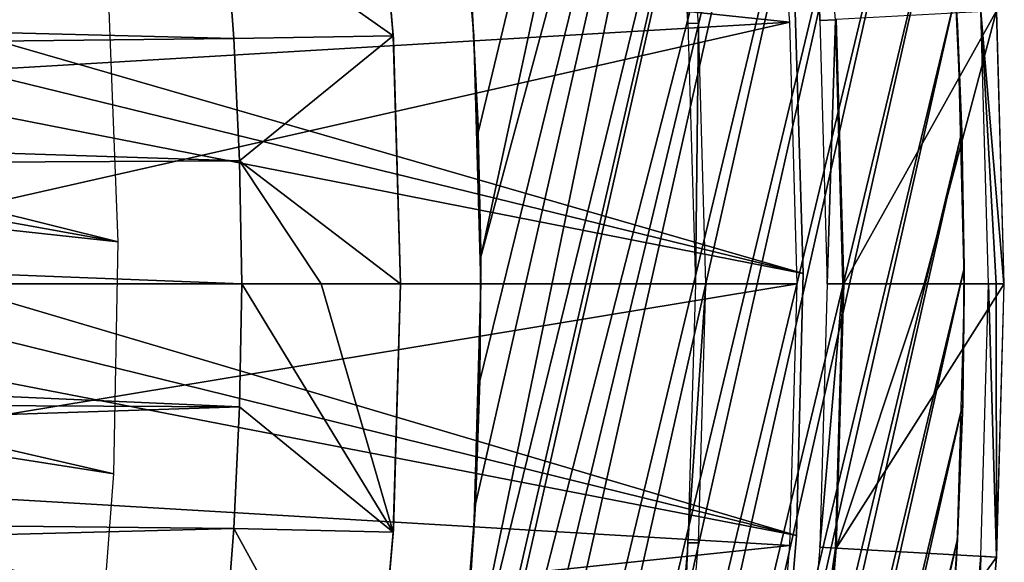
# Model space of a CAD drawing. Header units: millimetres. Extents: x -30.2 to 30.2, y -30.2 to 30.2.
# Tile 71 of 114: x 24.1 to 30.2, y -1.7 to 1.6. Entities that reach past the tile are written whole.
import ezdxf

# ---------------------------------------------------------------- set-up
doc = ezdxf.new("R2010")
doc.units = ezdxf.units.MM
doc.header["$LTSCALE"] = 65.185185
for name, color, linetype in [('1', 7, 'CONTINUOUS'), ('10', 7, 'CONTINUOUS'), ('11', 7, 'CONTINUOUS'), ('15', 7, 'CONTINUOUS'), ('16', 7, 'CONTINUOUS'), ('17', 7, 'CONTINUOUS'), ('18', 7, 'CONTINUOUS'), ('19', 7, 'CONTINUOUS'), ('2', 7, 'CONTINUOUS'), ('28', 7, 'CONTINUOUS'), ('3', 7, 'CONTINUOUS'), ('30', 7, 'CONTINUOUS'), ('32', 7, 'CONTINUOUS'), ('4', 7, 'CONTINUOUS'), ('43', 7, 'CONTINUOUS'), ('47', 7, 'CONTINUOUS'), ('48', 7, 'CONTINUOUS'), ('5', 7, 'CONTINUOUS'), ('6', 7, 'CONTINUOUS'), ('7', 7, 'CONTINUOUS'), ('8', 7, 'CONTINUOUS'), ('9', 7, 'CONTINUOUS')]:
    doc.layers.add(name, color=color, linetype=linetype)

msp = doc.modelspace()

# ---------------------------------------------------------------- linework, layer by layer
at = {"layer": '1', "color": 251, "linetype": 'Continuous', "true_color": 0x4c4c4c}
for points in [[(28.9166, 1.6239, 6.0125), (28.78, 3.2427, 6.0125), (21.6115, 2.392, 6.4437), (28.9166, 1.6239, 6.0125)], [(21.7104, 1.1978, 6.4437), (28.9166, 1.6239, 6.0125), (21.6115, 2.392, 6.4437), (21.7104, 1.1978, 6.4437)], [(21.7434, 0, 6.4437), (28.9166, 1.6239, 6.0125), (21.7104, 1.1978, 6.4437), (21.7434, 0, 6.4437)], [(28.9621, 0, 6.0125), (28.9166, 1.6239, 6.0125), (21.7434, 0, 6.4437), (28.9621, 0, 6.0125)]]:
    msp.add_3dface(points, dxfattribs=at)
at = {"layer": '10', "color": 4, "linetype": 'Continuous'}
for points in [[(26.4552, 1.5408, -120), (26.3208, 3.0765, -120), (26.3256, 3.0353, -122.8), (26.4552, 1.5408, -120)], [(26.4563, 1.5208, -122.8), (26.4552, 1.5408, -120), (26.3256, 3.0353, -122.8), (26.4563, 1.5208, -122.8)], [(26.5, 0, -120), (26.4552, 1.5408, -120), (26.5, 0, -122.8), (26.5, 0, -120)], [(26.5, 0, -122.8), (26.4552, 1.5408, -120), (26.4563, 1.5208, -122.8), (26.5, 0, -122.8)]]:
    msp.add_3dface(points, dxfattribs=at)
at = {"layer": '11', "color": 4, "linetype": 'Continuous'}
for points in [[(26.4552, -1.5408, -120), (26.5, 0, -120), (26.4562, -1.5238, -122.8), (26.4552, -1.5408, -120)], [(26.5, 0, -120), (26.5, 0, -122.8), (26.4562, -1.5238, -122.8), (26.5, 0, -120)], [(26.3247, -3.043, -122.8), (26.4552, -1.5408, -120), (26.4562, -1.5238, -122.8), (26.3247, -3.043, -122.8)], [(26.3208, -3.0765, -120), (26.4552, -1.5408, -120), (26.3247, -3.043, -122.8), (26.3208, -3.0765, -120)]]:
    msp.add_3dface(points, dxfattribs=at)
at = {"layer": '15', "color": 251, "linetype": 'Continuous', "true_color": 0x4c4c4c}
for points in [[(30.2464, 0, -120.2035), (30.1021, 1.6905, -125.7544), (30.1989, 1.6959, -120.2035), (30.2464, 0, -120.2035)], [(30.1496, 0, -125.7544), (30.1021, 1.6905, -125.7544), (30.198, 0, -122.9789), (30.1496, 0, -125.7544)], [(30.198, 0, -122.9789), (30.1021, 1.6905, -125.7544), (30.2464, 0, -120.2035), (30.198, 0, -122.9789)]]:
    msp.add_3dface(points, dxfattribs=at)
at = {"layer": '16', "color": 251, "linetype": 'Continuous', "true_color": 0x4c4c4c}
for points in [[(30.1021, -1.6905, -125.7544), (30.1496, 0, -125.7544), (30.1989, -1.6959, -120.2035), (30.1021, -1.6905, -125.7544)], [(30.1496, 0, -125.7544), (30.198, 0, -122.9789), (30.1989, -1.6959, -120.2035), (30.1496, 0, -125.7544)], [(30.198, 0, -122.9789), (30.2464, 0, -120.2035), (30.1989, -1.6959, -120.2035), (30.198, 0, -122.9789)], [(29.96, -3.3757, -125.7544), (30.1021, -1.6905, -125.7544), (30.0563, -3.3865, -120.2035), (29.96, -3.3757, -125.7544)], [(30.0563, -3.3865, -120.2035), (30.1021, -1.6905, -125.7544), (30.1989, -1.6959, -120.2035), (30.0563, -3.3865, -120.2035)]]:
    msp.add_3dface(points, dxfattribs=at)
at = {"layer": '17', "color": 251, "linetype": 'Continuous', "true_color": 0x4c4c4c}
for points in [[(28.2845, 1.6174, -123.9544), (28.2114, 3.2278, -120.2456), (28.146, 3.2295, -123.9544), (28.2845, 1.6174, -123.9544)], [(28.3494, 1.6165, -120.2456), (28.2114, 3.2278, -120.2456), (28.2845, 1.6174, -123.9544), (28.3494, 1.6165, -120.2456)], [(28.3307, 0, -123.9544), (28.3494, 1.6165, -120.2456), (28.2845, 1.6174, -123.9544), (28.3307, 0, -123.9544)], [(28.3954, 0, -120.2456), (28.3494, 1.6165, -120.2456), (28.3307, 0, -123.9544), (28.3954, 0, -120.2456)], [(28.3499, -1.6073, -120.2456), (28.3954, 0, -120.2456), (28.285, -1.6083, -123.9544), (28.3499, -1.6073, -120.2456)], [(28.285, -1.6083, -123.9544), (28.3954, 0, -120.2456), (28.3307, 0, -123.9544), (28.285, -1.6083, -123.9544)], [(28.1481, -3.2114, -123.9544), (28.2135, -3.2094, -120.2456), (28.285, -1.6083, -123.9544), (28.1481, -3.2114, -123.9544)], [(28.2135, -3.2094, -120.2456), (28.3499, -1.6073, -120.2456), (28.285, -1.6083, -123.9544), (28.2135, -3.2094, -120.2456)]]:
    msp.add_3dface(points, dxfattribs=at)
at = {"layer": '18', "color": 251, "linetype": 'Continuous', "true_color": 0x4c4c4c}
for points in [[(26.824, 3.0778, -126), (26.956, 1.5414, -126), (26.824, 3.0778, -124.2), (26.824, 3.0778, -126)], [(26.824, 3.0778, -124.2), (26.956, 1.5414, -126), (26.956, 1.5414, -124.2), (26.824, 3.0778, -124.2)], [(26.956, 1.5414, -126), (27, 0, -126), (26.956, 1.5414, -124.2), (26.956, 1.5414, -126)], [(26.956, 1.5414, -124.2), (27, 0, -126), (27, 0, -124.2), (26.956, 1.5414, -124.2)]]:
    msp.add_3dface(points, dxfattribs=at)
at = {"layer": '19', "color": 251, "linetype": 'Continuous', "true_color": 0x4c4c4c}
for points in [[(27, 0, -124.2), (27, 0, -126), (26.956, -1.5414, -126), (27, 0, -124.2)], [(26.956, -1.5414, -124.2), (27, 0, -124.2), (26.956, -1.5414, -126), (26.956, -1.5414, -124.2)], [(26.824, -3.0778, -124.2), (26.956, -1.5414, -124.2), (26.824, -3.0778, -126), (26.824, -3.0778, -124.2)], [(26.824, -3.0778, -126), (26.956, -1.5414, -124.2), (26.956, -1.5414, -126), (26.824, -3.0778, -126)]]:
    msp.add_3dface(points, dxfattribs=at)
at = {"layer": '2', "color": 251, "linetype": 'Continuous', "true_color": 0x4c4c4c}
for points in [[(28.9621, 0, 6.0125), (21.7434, 0, 6.4437), (21.7104, -1.1978, 6.4437), (28.9621, 0, 6.0125)], [(28.9166, -1.6239, 6.0125), (28.9621, 0, 6.0125), (21.7104, -1.1978, 6.4437), (28.9166, -1.6239, 6.0125)], [(21.6115, -2.392, 6.4437), (28.9166, -1.6239, 6.0125), (21.7104, -1.1978, 6.4437), (21.6115, -2.392, 6.4437)], [(28.78, -3.2427, 6.0125), (28.9166, -1.6239, 6.0125), (21.6115, -2.392, 6.4437), (28.78, -3.2427, 6.0125)]]:
    msp.add_3dface(points, dxfattribs=at)
at = {"layer": '28', "color": 251, "linetype": 'Continuous', "true_color": 0x4c4c4c}
for points in [[(29.823, 3.2538, -126), (29.9571, 1.603, -126), (29.8822, 2.6395, -826), (29.823, 3.2538, -126)], [(29.8822, 2.6395, -826), (29.9571, 1.603, -126), (29.945, 1.7922, -826), (29.8822, 2.6395, -826)], [(29.945, 1.7922, -826), (29.9571, 1.603, -126), (29.9841, 0.9442, -826), (29.945, 1.7922, -826)], [(29.9571, 1.603, -126), (30, -0.0522, -126), (29.9841, 0.9442, -826), (29.9571, 1.603, -126)], [(29.9841, 0.9442, -826), (30, -0.0522, -126), (29.9995, 0.0976, -826), (29.9841, 0.9442, -826)], [(29.9995, 0.0976, -826), (30, -0.0522, -126), (29.9907, -0.7453, -826), (29.9995, 0.0976, -826)], [(30, -0.0522, -126), (29.9515, -1.7058, -126), (29.9907, -0.7453, -826), (30, -0.0522, -126)], [(29.9907, -0.7453, -826), (29.9515, -1.7058, -126), (29.958, -1.5854, -826), (29.9907, -0.7453, -826)], [(29.958, -1.5854, -826), (29.9515, -1.7058, -126), (29.9016, -2.4247, -826), (29.958, -1.5854, -826)], [(29.9515, -1.7058, -126), (29.812, -3.3533, -126), (29.9016, -2.4247, -826), (29.9515, -1.7058, -126)]]:
    msp.add_3dface(points, dxfattribs=at)
at = {"layer": '3', "color": 251, "linetype": 'Continuous', "true_color": 0x4c4c4c}
for points in [[(29.1026, 1.6344, 5.8165), (29.0626, 3.2746, 0.2035), (28.9652, 3.2636, 5.8165), (29.1026, 1.6344, 5.8165)], [(29.2004, 1.6399, 0.2035), (29.0626, 3.2746, 0.2035), (29.1026, 1.6344, 5.8165), (29.2004, 1.6399, 0.2035)], [(29.1485, 0, 5.8165), (29.2004, 1.6399, 0.2035), (29.1026, 1.6344, 5.8165), (29.1485, 0, 5.8165)], [(29.2464, 0, 0.2035), (29.2004, 1.6399, 0.2035), (29.1485, 0, 5.8165), (29.2464, 0, 0.2035)]]:
    msp.add_3dface(points, dxfattribs=at)
at = {"layer": '30', "color": 251, "linetype": 'Continuous', "true_color": 0x4c4c4c}
for points in [[(26.943, 1.7537, -126), (26.9444, 1.7134, -826), (26.9823, 0.9783, -126), (26.943, 1.7537, -126)], [(26.9444, 1.7134, -826), (26.9828, 0.94, -826), (26.9823, 0.9783, -126), (26.9444, 1.7134, -826)], [(26.9823, 0.9783, -126), (26.9828, 0.94, -826), (26.9992, 0.2024, -126), (26.9823, 0.9783, -126)], [(26.9828, 0.94, -826), (26.9991, 0.1677, -826), (26.9992, 0.2024, -126), (26.9828, 0.94, -826)], [(26.9992, 0.2024, -126), (26.9991, 0.1677, -826), (26.9939, -0.5734, -126), (26.9992, 0.2024, -126)], [(26.9991, 0.1677, -826), (26.9933, -0.6016, -826), (26.9939, -0.5734, -126), (26.9991, 0.1677, -826)], [(26.9933, -0.6016, -826), (26.9653, -1.3678, -826), (26.9663, -1.3483, -126), (26.9933, -0.6016, -826)], [(26.9939, -0.5734, -126), (26.9933, -0.6016, -826), (26.9663, -1.3483, -126), (26.9939, -0.5734, -126)], [(26.9653, -1.3678, -826), (26.8436, -2.8979, -826), (26.9165, -2.122, -126), (26.9653, -1.3678, -826)], [(26.9663, -1.3483, -126), (26.9653, -1.3678, -826), (26.9165, -2.122, -126), (26.9663, -1.3483, -126)]]:
    msp.add_3dface(points, dxfattribs=at)
at = {"layer": '32', "color": 251, "linetype": 'Continuous', "true_color": 0x4c4c4c}
for points in [[(28.7849, 8.4456, -826), (26.9828, 0.94, -826), (26.9444, 1.7134, -826), (28.7849, 8.4456, -826)], [(28.7849, 8.4456, -826), (26.9991, 0.1677, -826), (26.9828, 0.94, -826), (28.7849, 8.4456, -826)], [(28.7849, 8.4456, -826), (29.0121, 7.6296, -826), (26.9991, 0.1677, -826), (28.7849, 8.4456, -826)], [(29.0121, 7.6296, -826), (29.2165, 6.8076, -826), (26.8436, -2.8979, -826), (29.0121, 7.6296, -826)], [(29.0121, 7.6296, -826), (26.8436, -2.8979, -826), (26.9653, -1.3678, -826), (29.0121, 7.6296, -826)], [(29.0121, 7.6296, -826), (26.9653, -1.3678, -826), (26.9933, -0.6016, -826), (29.0121, 7.6296, -826)], [(29.0121, 7.6296, -826), (26.9933, -0.6016, -826), (26.9991, 0.1677, -826), (29.0121, 7.6296, -826)], [(29.2165, 6.8076, -826), (29.3973, 5.982, -826), (26.3364, -5.9494, -826), (29.2165, 6.8076, -826)], [(29.2165, 6.8076, -826), (26.3364, -5.9494, -826), (26.6339, -4.4251, -826), (29.2165, 6.8076, -826)], [(29.2165, 6.8076, -826), (26.6339, -4.4251, -826), (26.8436, -2.8979, -826), (29.2165, 6.8076, -826)], [(29.3973, 5.982, -826), (24.0074, -17.9896, -826), (23.4924, -18.6562, -826), (29.3973, 5.982, -826)], [(29.3973, 5.982, -826), (23.4924, -18.6562, -826), (26.3364, -5.9494, -826), (29.3973, 5.982, -826)], [(29.3973, 5.982, -826), (29.5538, 5.1547, -826), (24.0074, -17.9896, -826), (29.3973, 5.982, -826)], [(29.5538, 5.1547, -826), (24.5013, -17.3114, -826), (24.0074, -17.9896, -826), (29.5538, 5.1547, -826)], [(29.5538, 5.1547, -826), (29.6864, 4.323, -826), (24.5013, -17.3114, -826), (29.5538, 5.1547, -826)], [(29.6864, 4.323, -826), (24.9756, -16.6192, -826), (24.5013, -17.3114, -826), (29.6864, 4.323, -826)], [(29.6864, 4.323, -826), (29.7959, 3.4838, -826), (24.9756, -16.6192, -826), (29.6864, 4.323, -826)], [(29.7959, 3.4838, -826), (25.4321, -15.9108, -826), (24.9756, -16.6192, -826), (29.7959, 3.4838, -826)], [(29.7959, 3.4838, -826), (29.8822, 2.6395, -826), (25.4321, -15.9108, -826), (29.7959, 3.4838, -826)], [(29.8822, 2.6395, -826), (25.8697, -15.1881, -826), (25.4321, -15.9108, -826), (29.8822, 2.6395, -826)], [(29.8822, 2.6395, -826), (29.945, 1.7922, -826), (25.8697, -15.1881, -826), (29.8822, 2.6395, -826)], [(29.945, 1.7922, -826), (26.2876, -14.4529, -826), (25.8697, -15.1881, -826), (29.945, 1.7922, -826)], [(29.945, 1.7922, -826), (29.9841, 0.9442, -826), (26.2876, -14.4529, -826), (29.945, 1.7922, -826)], [(29.9841, 0.9442, -826), (26.6845, -13.707, -826), (26.2876, -14.4529, -826), (29.9841, 0.9442, -826)], [(29.9841, 0.9442, -826), (29.9995, 0.0976, -826), (26.6845, -13.707, -826), (29.9841, 0.9442, -826)], [(29.9995, 0.0976, -826), (27.0594, -12.9524, -826), (26.6845, -13.707, -826), (29.9995, 0.0976, -826)], [(29.9995, 0.0976, -826), (29.9907, -0.7453, -826), (27.0594, -12.9524, -826), (29.9995, 0.0976, -826)], [(29.9907, -0.7453, -826), (27.4113, -12.1909, -826), (27.0594, -12.9524, -826), (29.9907, -0.7453, -826)], [(29.9907, -0.7453, -826), (29.958, -1.5854, -826), (27.4113, -12.1909, -826), (29.9907, -0.7453, -826)], [(29.958, -1.5854, -826), (27.7406, -11.4219, -826), (27.4113, -12.1909, -826), (29.958, -1.5854, -826)], [(29.958, -1.5854, -826), (29.9016, -2.4247, -826), (27.7406, -11.4219, -826), (29.958, -1.5854, -826)]]:
    msp.add_3dface(points, dxfattribs=at)
at = {"layer": '4', "color": 251, "linetype": 'Continuous', "true_color": 0x4c4c4c}
for points in [[(29.2464, 0, 0.2035), (29.1485, 0, 5.8165), (29.1026, -1.6344, 5.8165), (29.2464, 0, 0.2035)], [(29.2004, -1.6399, 0.2035), (29.2464, 0, 0.2035), (29.1026, -1.6344, 5.8165), (29.2004, -1.6399, 0.2035)], [(28.9652, -3.2636, 5.8165), (29.2004, -1.6399, 0.2035), (29.1026, -1.6344, 5.8165), (28.9652, -3.2636, 5.8165)], [(29.0626, -3.2746, 0.2035), (29.2004, -1.6399, 0.2035), (28.9652, -3.2636, 5.8165), (29.0626, -3.2746, 0.2035)]]:
    msp.add_3dface(points, dxfattribs=at)
at = {"layer": '43', "linetype": 'Continuous'}
for points in [[(24.7486, 0.2608, -791), (24.6916, 1.6994, -791), (12.5767, 3.2905, -791), (24.7486, 0.2608, -791)], [(12.7719, 2.4246, -791), (24.7486, 0.2608, -791), (12.5767, 3.2905, -791), (12.7719, 2.4246, -791)], [(12.9076, 1.5473, -791), (24.7486, 0.2608, -791), (12.7719, 2.4246, -791), (12.9076, 1.5473, -791)], [(24.7219, -1.1787, -791), (24.7486, 0.2608, -791), (12.9076, 1.5473, -791), (24.7219, -1.1787, -791)], [(12.9831, 0.6628, -791), (24.7219, -1.1787, -791), (12.9076, 1.5473, -791), (12.9831, 0.6628, -791)], [(24.6116, -2.6142, -791), (24.7219, -1.1787, -791), (12.9831, 0.6628, -791), (24.6116, -2.6142, -791)], [(12.9981, -0.2248, -791), (24.6116, -2.6142, -791), (12.9831, 0.6628, -791), (12.9981, -0.2248, -791)], [(12.9524, -1.1113, -791), (24.6116, -2.6142, -791), (12.9981, -0.2248, -791), (12.9524, -1.1113, -791)], [(12.8464, -1.9926, -791), (24.4179, -4.0408, -791), (12.9524, -1.1113, -791), (12.8464, -1.9926, -791)], [(24.4179, -4.0408, -791), (24.6116, -2.6142, -791), (12.9524, -1.1113, -791), (24.4179, -4.0408, -791)]]:
    msp.add_3dface(points, dxfattribs=at)
at = {"layer": '47', "linetype": 'Continuous'}
for points in [[(12.3228, 4.141, -828), (12.0115, 4.9723, -828), (28.9999, 0.0646, -828), (12.3228, 4.141, -828)], [(28.9999, 0.0646, -828), (12.0115, 4.9723, -828), (28.9507, 1.6906, -828), (28.9999, 0.0646, -828)], [(12.5767, 3.2905, -828), (12.3228, 4.141, -828), (28.9999, 0.0646, -828), (12.5767, 3.2905, -828)], [(12.7719, 2.4246, -828), (12.5767, 3.2905, -828), (28.9579, -1.5616, -828), (12.7719, 2.4246, -828)], [(28.9579, -1.5616, -828), (12.5767, 3.2905, -828), (28.9999, 0.0646, -828), (28.9579, -1.5616, -828)], [(12.9076, 1.5473, -828), (12.7719, 2.4246, -828), (28.9579, -1.5616, -828), (12.9076, 1.5473, -828)], [(12.9831, 0.6628, -828), (12.9076, 1.5473, -828), (28.8248, -3.1829, -828), (12.9831, 0.6628, -828)], [(28.8248, -3.1829, -828), (12.9076, 1.5473, -828), (28.9579, -1.5616, -828), (28.8248, -3.1829, -828)], [(12.9981, -0.2247, -828), (12.9831, 0.6628, -828), (28.8248, -3.1829, -828), (12.9981, -0.2247, -828)], [(12.9524, -1.1113, -828), (12.9981, -0.2247, -828), (28.601, -4.7941, -828), (12.9524, -1.1113, -828)], [(28.601, -4.7941, -828), (12.9981, -0.2247, -828), (28.8248, -3.1829, -828), (28.601, -4.7941, -828)], [(12.8464, -1.9926, -828), (12.9524, -1.1113, -828), (28.601, -4.7941, -828), (12.8464, -1.9926, -828)]]:
    msp.add_3dface(points, dxfattribs=at)
at = {"layer": '48', "linetype": 'Continuous'}
for points in [[(28.9999, 0.0646, -828), (28.9507, 1.6906, -828), (28.9999, 0.0646, -826), (28.9999, 0.0646, -828)], [(28.9999, 0.0646, -826), (28.9507, 1.6906, -828), (28.9507, 1.6905, -826), (28.9999, 0.0646, -826)], [(28.9579, -1.5616, -828), (28.9999, 0.0646, -828), (28.9579, -1.5616, -826), (28.9579, -1.5616, -828)], [(28.9579, -1.5616, -826), (28.9999, 0.0646, -828), (28.9999, 0.0646, -826), (28.9579, -1.5616, -826)], [(28.8248, -3.1829, -828), (28.9579, -1.5616, -828), (28.8248, -3.1828, -826), (28.8248, -3.1829, -828)], [(28.8248, -3.1828, -826), (28.9579, -1.5616, -828), (28.9579, -1.5616, -826), (28.8248, -3.1828, -826)]]:
    msp.add_3dface(points, dxfattribs=at)
at = {"layer": '5', "color": 4, "linetype": 'Continuous'}
for points in [[(29.2056, 1.6402, -0.1983), (29.2517, 0, -0.1983), (30.2007, 1.696, -119.7983), (29.2056, 1.6402, -0.1983)], [(30.2007, 1.696, -119.7983), (29.2517, 0, -0.1983), (29.75, 0, -59.9983), (30.2007, 1.696, -119.7983)], [(30.2483, 0, -119.7983), (30.2007, 1.696, -119.7983), (29.75, 0, -59.9983), (30.2483, 0, -119.7983)]]:
    msp.add_3dface(points, dxfattribs=at)
at = {"layer": '6', "color": 4, "linetype": 'Continuous'}
for points in [[(29.75, 0, -59.9983), (29.2517, 0, -0.1983), (29.2056, -1.6402, -0.1983), (29.75, 0, -59.9983)], [(30.2483, 0, -119.7983), (29.75, 0, -59.9983), (29.2056, -1.6402, -0.1983), (30.2483, 0, -119.7983)], [(30.2483, 0, -119.7983), (29.2056, -1.6402, -0.1983), (30.2007, -1.696, -119.7983), (30.2483, 0, -119.7983)], [(29.2056, -1.6402, -0.1983), (29.0677, -3.2751, -0.1983), (30.2007, -1.696, -119.7983), (29.2056, -1.6402, -0.1983)], [(30.2007, -1.696, -119.7983), (29.0677, -3.2751, -0.1983), (30.0581, -3.3867, -119.7983), (30.2007, -1.696, -119.7983)]]:
    msp.add_3dface(points, dxfattribs=at)
at = {"layer": '7', "color": 4, "linetype": 'Continuous'}
for points in [[(26.4552, 1.5408, -120), (25.4101, 2.2756, -2), (26.3208, 3.0765, -120), (26.4552, 1.5408, -120)], [(25.4666, 1.5232, -2), (25.4101, 2.2756, -2), (26.4552, 1.5408, -120), (25.4666, 1.5232, -2)], [(25.5021, 0.7646, -2), (25.4666, 1.5232, -2), (26.4552, 1.5408, -120), (25.5021, 0.7646, -2)], [(26.5, 0, -120), (25.5021, 0.7646, -2), (26.4552, 1.5408, -120), (26.5, 0, -120)], [(25.5167, 0, -2), (25.5021, 0.7646, -2), (26.0083, 0, -61), (25.5167, 0, -2)], [(26.0083, 0, -61), (25.5021, 0.7646, -2), (26.5, 0, -120), (26.0083, 0, -61)]]:
    msp.add_3dface(points, dxfattribs=at)
at = {"layer": '8', "color": 4, "linetype": 'Continuous'}
for points in [[(25.5012, -0.7628, -2), (25.5167, 0, -2), (26.4552, -1.5408, -120), (25.5012, -0.7628, -2)], [(25.5167, 0, -2), (26.0083, 0, -61), (26.4552, -1.5408, -120), (25.5167, 0, -2)], [(26.0083, 0, -61), (26.5, 0, -120), (26.4552, -1.5408, -120), (26.0083, 0, -61)], [(25.4652, -1.5193, -2), (25.5012, -0.7628, -2), (26.4552, -1.5408, -120), (25.4652, -1.5193, -2)], [(25.4087, -2.2694, -2), (25.4652, -1.5193, -2), (26.3208, -3.0765, -120), (25.4087, -2.2694, -2)], [(26.3208, -3.0765, -120), (25.4652, -1.5193, -2), (26.4552, -1.5408, -120), (26.3208, -3.0765, -120)]]:
    msp.add_3dface(points, dxfattribs=at)
at = {"layer": '9', "color": 4, "linetype": 'Continuous'}
for points in [[(25.4101, 2.2756, -2), (25.4666, 1.5232, -2), (8.0067, 1.9658, -2), (25.4101, 2.2756, -2)], [(8.0067, 1.9658, -2), (25.4666, 1.5232, -2), (8.1337, 1.331, -2), (8.0067, 1.9658, -2)], [(25.4666, 1.5232, -2), (25.5021, 0.7646, -2), (8.1337, 1.331, -2), (25.4666, 1.5232, -2)], [(8.1337, 1.331, -2), (25.5021, 0.7646, -2), (8.2148, 0.6758, -2), (8.1337, 1.331, -2)], [(25.5021, 0.7646, -2), (25.5167, 0, -2), (8.2148, 0.6758, -2), (25.5021, 0.7646, -2)], [(8.2148, 0.6758, -2), (25.5167, 0, -2), (8.25, 0, -2), (8.2148, 0.6758, -2)], [(8.25, 0, -2), (25.5012, -0.7628, -2), (8.2153, -0.6787, -2), (8.25, 0, -2)], [(25.5167, 0, -2), (25.5012, -0.7628, -2), (8.25, 0, -2), (25.5167, 0, -2)], [(8.2153, -0.6787, -2), (25.5012, -0.7628, -2), (8.1338, -1.337, -2), (8.2153, -0.6787, -2)], [(25.5012, -0.7628, -2), (25.4652, -1.5193, -2), (8.1338, -1.337, -2), (25.5012, -0.7628, -2)], [(8.1338, -1.337, -2), (25.4652, -1.5193, -2), (8.0054, -1.9749, -2), (8.1338, -1.337, -2)], [(25.4652, -1.5193, -2), (25.4087, -2.2694, -2), (8.0054, -1.9749, -2), (25.4652, -1.5193, -2)]]:
    msp.add_3dface(points, dxfattribs=at)

doc.saveas('drawing.dxf')
